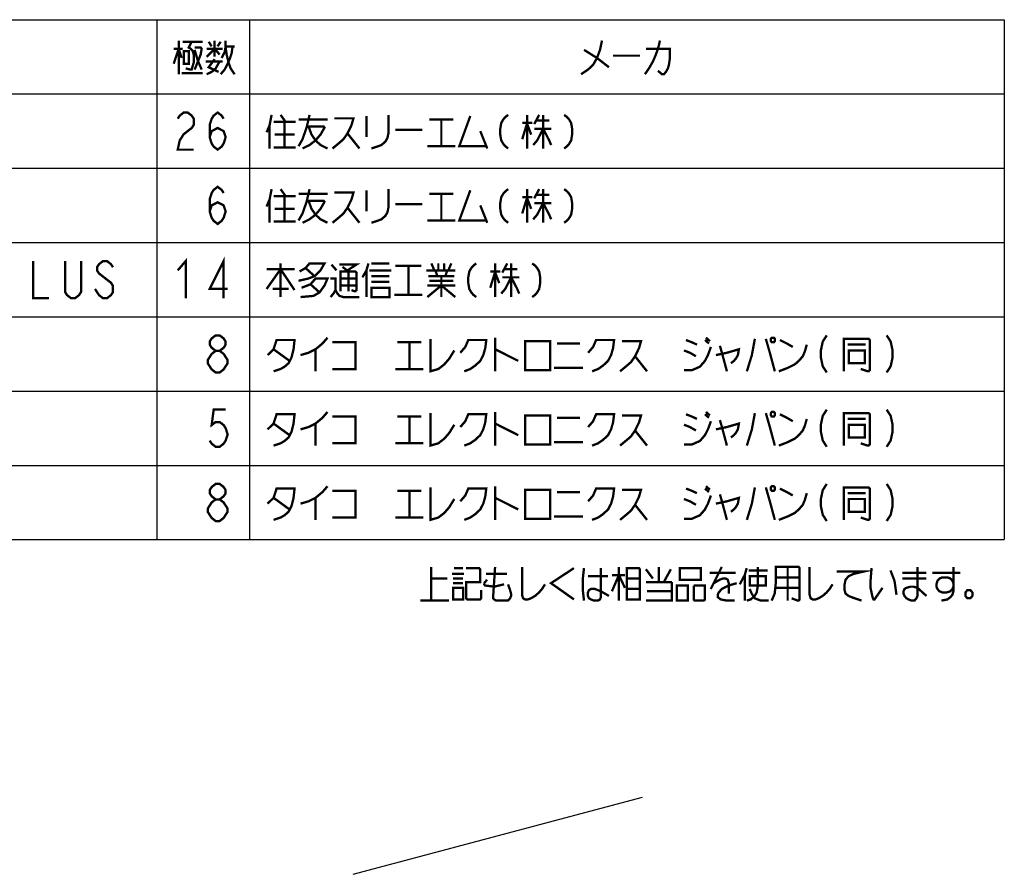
# Model space of a CAD drawing. Extents: x 82 to 1223, y 50 to 823.
# Tile 13 of 34: x 589 to 843, y 50 to 271. Entities that reach past the tile are written whole.
import ezdxf

# ---------------------------------------------------------------- set-up
doc = ezdxf.new("R2010")
doc.units = 0
doc.header["$LTSCALE"] = 69.3
doc.layers.get('0').update_dxf_attribs({"linetype": 'CONTINUOUS'})
doc.layers.add('ALL_NOTE', color=7, linetype='CONTINUOUS')

msp = doc.modelspace()

# ---------------------------------------------------------------- linework, layer by layer
at = {"color": 2, "linetype": 'CONTINUOUS'}
for p, q in [((384.486, 270.9), (843.486, 270.9)), ((624.486, 270.9), (624.486, 136.5)), ((648.486, 270.9), (648.486, 136.5)), ((843.486, 270.9), (843.486, 136.5)), ((384.486, 251.7), (843.486, 251.7)), ((384.486, 232.5), (843.486, 232.5)), ((384.486, 213.3), (843.486, 213.3)), ((384.486, 194.1), (843.486, 194.1)), ((384.486, 174.9), (843.486, 174.9)), ((384.486, 155.7), (843.486, 155.7)), ((384.486, 136.5), (843.486, 136.5))]:
    msp.add_line(p, q, dxfattribs=at)
at = {"color": 7, "linetype": 'CONTINUOUS'}
msp.add_line((675.2, 49.981), (749.981, 69.947), dxfattribs=at)
at = {"color": 2, "linetype": 'CONTINUOUS', "const_width": 0.6}
for points in [[(639.714, 185.3), (638.682, 186.1), (638.166, 186.9), (638.166, 187.7), (638.682, 188.5), (639.714, 189.3), (640.746, 189.3), (641.778, 188.5), (642.294, 187.7), (642.294, 186.9), (641.778, 186.1), (640.746, 185.3)], [(653.13, 184.2), (654.678, 185.7), (655.452, 188.1), (660.096, 188.1), (659.838, 185.7), (659.322, 183.6), (658.548, 182.1), (657.516, 181.2), (656.484, 180.6), (654.678, 180)], [(661.644, 184.2), (663.708, 184.8), (665.514, 185.7), (667.32, 187.2), (668.61, 188.7)], [(695.184, 188.4), (695.184, 180), (697.248, 180.6), (698.796, 181.8), (700.086, 183.3), (701.376, 185.4)], [(702.924, 184.8), (704.214, 186.3), (704.988, 188.1), (709.632, 188.1), (709.374, 186), (708.858, 184.2), (708.084, 182.7), (706.794, 181.5), (705.504, 180.6), (703.956, 180)], [(711.954, 188.7), (711.954, 180)], [(735.948, 184.8), (737.238, 186.3), (738.012, 188.1), (742.656, 188.1), (742.398, 186), (741.882, 184.2), (741.108, 182.7), (739.818, 181.5), (738.528, 180.6), (736.98, 180)], [(761.232, 188.1), (762.78, 187.5), (764.07, 186.9)], [(766.134, 188.1), (767.166, 187.2)], [(766.392, 188.7), (767.424, 187.8)], [(779.034, 188.4), (778.26, 184.2), (776.97, 180)], [(781.872, 188.4), (782.904, 184.8), (784.194, 180)], [(783.42, 188.7), (783.162, 188.4), (783.162, 187.8), (783.42, 187.5), (783.936, 187.5), (784.194, 187.8), (784.194, 188.4), (783.936, 188.7), (783.42, 188.7)], [(785.484, 188.1), (787.29, 187.2), (788.838, 186.3)], [(797.61, 189.3), (796.578, 187.7), (796.062, 185.3), (796.062, 183.7), (796.578, 181.3), (797.61, 179.7)], [(801.996, 180), (801.996, 188.4), (808.446, 188.4), (808.704, 188.1), (808.704, 180.3), (808.446, 180), (808.188, 180), (806.382, 180.6)], [(813.09, 189.3), (814.122, 187.7), (814.638, 185.3), (814.638, 183.7), (814.122, 181.3), (813.09, 179.7)], [(654.678, 185.7), (658.806, 182.7)], [(665.514, 185.7), (665.514, 180)], [(669.9, 187.5), (675.834, 187.5), (675.834, 180.6), (669.9, 180.6)], [(686.67, 187.5), (692.862, 187.5)], [(689.766, 187.5), (689.766, 180.6)], [(711.954, 185.7), (717.888, 182.7)], [(719.694, 187.8), (719.694, 180.3), (726.144, 180.3), (726.144, 187.8), (719.694, 187.8)], [(727.95, 187.2), (733.884, 187.2)], [(744.72, 187.8), (749.622, 187.8), (749.106, 186), (748.074, 183.9), (747.042, 182.4), (746.01, 181.5), (744.204, 180)], [(760.716, 180.3), (762.78, 180.3), (764.844, 181.2), (766.134, 182.7), (766.908, 184.2), (767.682, 186.3)], [(768.972, 184.2), (771.81, 184.8), (774.906, 185.7), (774.648, 184.2), (774.132, 183.3), (773.616, 182.7), (772.842, 182.1)], [(770.004, 186.6), (770.52, 184.8)], [(785.226, 180), (787.548, 180.9), (789.354, 181.8), (790.386, 182.7), (791.418, 183.9), (791.934, 185.1), (792.45, 186.9)], [(803.028, 186.9), (807.672, 186.9)], [(639.714, 179.7), (638.682, 180.5), (638.166, 181.3), (637.65, 182.1), (637.65, 182.9), (638.166, 183.7), (638.682, 184.5), (639.714, 185.3), (640.746, 185.3), (641.778, 184.5), (642.294, 183.7), (642.81, 182.9), (642.81, 182.1), (642.294, 181.3), (641.778, 180.5), (640.746, 179.7), (639.714, 179.7)], [(748.074, 183.9), (751.17, 180)], [(760.716, 185.4), (762.264, 184.8), (763.812, 183.9)], [(770.52, 184.8), (771.81, 180)], [(803.286, 185.4), (803.286, 182.1), (807.414, 182.1), (807.414, 185.4), (803.286, 185.4)], [(686.154, 180.6), (693.378, 180.6)], [(727.176, 180.9), (734.658, 180.9)]]:
    msp.add_lwpolyline(points, dxfattribs=at)
at = {"layer": 'ALL_NOTE', "color": 2, "linetype": 'CONTINUOUS', "const_width": 0.6}
for points in [[(630.162, 265.5), (630.162, 256.8)], [(631.194, 265.2), (636.354, 265.2)], [(633.516, 265.2), (632.742, 263.7), (633.258, 263.4), (633.774, 262.8), (634.032, 261.9), (634.032, 259.8), (633.516, 258), (633.258, 258), (631.968, 258.3)], [(637.902, 265.2), (638.676, 264)], [(639.45, 265.5), (639.45, 261.3)], [(640.224, 264), (640.998, 265.2)], [(641.256, 261), (642.03, 262.5), (642.288, 264), (642.288, 265.5)], [(739.536, 265.5), (739.02, 263.1), (738.246, 261), (737.214, 259.2), (735.924, 258), (734.118, 256.8)], [(754.5, 265.5), (754.242, 264.3), (753.984, 263.4), (753.468, 261.9), (752.694, 260.1), (752.178, 259.2), (751.662, 258.3), (750.63, 256.8)], [(628.872, 259.5), (630.162, 263.4), (630.936, 261)], [(628.872, 263.4), (631.194, 263.4)], [(631.452, 262.8), (631.452, 259.5), (632.742, 259.5), (632.742, 262.8), (631.452, 262.8)], [(634.29, 263.7), (635.838, 263.7), (636.096, 263.4), (635.838, 261.9), (634.29, 258)], [(634.29, 263.1), (635.064, 260.4), (636.096, 258)], [(637.386, 261.3), (639.45, 263.4), (640.74, 261.9)], [(637.386, 263.4), (641.514, 263.4)], [(644.094, 264), (643.836, 262.2), (643.32, 260.7), (642.804, 259.5), (642.03, 258), (640.998, 256.8)], [(642.288, 264), (644.61, 264)], [(642.288, 263.7), (642.546, 261.9), (643.062, 259.8), (643.578, 258.3), (644.61, 256.8)], [(734.892, 263.1), (738.246, 261), (741.342, 258.6)], [(750.888, 263.4), (757.08, 263.4), (757.08, 261), (756.822, 259.2), (756.564, 258.3), (756.048, 257.4), (755.532, 256.8), (755.016, 256.8), (753.984, 257.7)], [(637.128, 260.1), (641.514, 260.1)], [(637.386, 256.8), (638.676, 257.4), (639.708, 258.3), (640.74, 260.1)], [(639.45, 260.7), (637.902, 258.6), (640.482, 257.4)], [(742.374, 261.6), (749.34, 261.6)], [(630.936, 257.1), (636.354, 257.1)], [(629.91, 245.3), (630.426, 246.1), (631.458, 246.9), (632.49, 246.9), (633.522, 246.1), (634.038, 245.3), (634.038, 243.7), (633.522, 242.9), (632.49, 242.1), (631.458, 241.3), (630.426, 239.7), (629.91, 237.3), (634.038, 237.3)], [(638.166, 240.5), (638.682, 242.1), (640.23, 242.9), (641.778, 242.1), (642.294, 240.5), (641.778, 238.9), (641.262, 238.1), (640.23, 237.3), (639.198, 238.1), (638.682, 238.9), (638.166, 240.5), (638.166, 243.7), (638.682, 245.3), (639.198, 246.1), (640.23, 246.9), (641.262, 246.1), (641.778, 245.3)], [(654.162, 246.3), (653.646, 243.6), (652.872, 241.8)], [(654.678, 244.5), (660.354, 244.5)], [(656.484, 246.3), (657.774, 244.5)], [(657.516, 244.5), (657.516, 237.9)], [(663.966, 246.3), (663.708, 245.1), (663.192, 243), (662.16, 240), (661.128, 238.2)], [(661.128, 245.1), (668.61, 245.1)], [(670.416, 245.4), (675.318, 245.4), (674.802, 243.6), (673.77, 241.5), (672.738, 240), (671.706, 239.1), (669.9, 237.6)], [(678.672, 246), (678.672, 240.6)], [(684.348, 246.3), (684.348, 241.5), (684.09, 240.3), (683.574, 239.4), (682.542, 238.5), (681.768, 238.2), (679.962, 237.6)], [(694.926, 245.1), (701.118, 245.1)], [(698.022, 245.1), (698.022, 238.2)], [(705.504, 246), (702.666, 238.2), (709.632, 238.2)], [(715.308, 246.3), (714.534, 245.7), (714.018, 245.1), (713.502, 244.2), (713.244, 242.7), (713.244, 241.2), (713.502, 239.7), (714.018, 238.8), (714.534, 238.2), (715.308, 237.6)], [(718.92, 244.2), (721.5, 244.2)], [(720.21, 244.2), (718.92, 240)], [(720.21, 246.3), (720.21, 237.6)], [(723.306, 246.3), (722.016, 243.9)], [(722.532, 244.8), (725.886, 244.8)], [(724.338, 246.3), (724.338, 237.6)], [(729.756, 246.3), (730.53, 245.7), (731.046, 245.1), (731.562, 244.2), (731.82, 242.7), (731.82, 241.2), (731.562, 239.7), (731.046, 238.8), (730.53, 238.2), (729.756, 237.6)], [(653.646, 243.6), (653.646, 237.6)], [(663.192, 243.3), (667.578, 243.3), (667.836, 243), (666.804, 241.2), (665.514, 239.7), (663.966, 238.5), (662.16, 237.6)], [(663.708, 243.3), (664.482, 241.2), (665.514, 239.7), (666.804, 238.5), (668.61, 237.6)], [(673.77, 241.5), (676.866, 237.6)], [(686.154, 242.4), (693.12, 242.4)], [(708.084, 242.1), (709.89, 237.6)], [(720.21, 243.9), (721.242, 241.2)], [(724.338, 242.7), (722.79, 239.7), (721.758, 238.5)], [(722.016, 242.7), (726.402, 242.7)], [(724.338, 242.7), (725.886, 239.7), (726.402, 238.5)], [(654.936, 241.2), (660.096, 241.2)], [(654.678, 237.9), (660.354, 237.9)], [(694.41, 238.2), (701.634, 238.2)], [(638.166, 221.3), (638.682, 222.9), (640.23, 223.7), (641.778, 222.9), (642.294, 221.3), (641.778, 219.7), (641.262, 218.9), (640.23, 218.1), (639.198, 218.9), (638.682, 219.7), (638.166, 221.3), (638.166, 224.5), (638.682, 226.1), (639.198, 226.9), (640.23, 227.7), (641.262, 226.9), (641.778, 226.1)], [(654.162, 227.1), (653.646, 224.4), (652.872, 222.6)], [(656.484, 227.1), (657.774, 225.3)], [(663.966, 227.1), (663.708, 225.9), (663.192, 223.8), (662.16, 220.8), (661.128, 219)], [(670.416, 226.2), (675.318, 226.2), (674.802, 224.4), (673.77, 222.3), (672.738, 220.8), (671.706, 219.9), (669.9, 218.4)], [(678.672, 226.8), (678.672, 221.4)], [(684.348, 227.1), (684.348, 222.3), (684.09, 221.1), (683.574, 220.2), (682.542, 219.3), (681.768, 219), (679.962, 218.4)], [(705.504, 226.8), (702.666, 219), (709.632, 219)], [(715.308, 227.1), (714.534, 226.5), (714.018, 225.9), (713.502, 225), (713.244, 223.5), (713.244, 222), (713.502, 220.5), (714.018, 219.6), (714.534, 219), (715.308, 218.4)], [(720.21, 227.1), (720.21, 218.4)], [(723.306, 227.1), (722.016, 224.7)], [(724.338, 227.1), (724.338, 218.4)], [(729.756, 227.1), (730.53, 226.5), (731.046, 225.9), (731.562, 225), (731.82, 223.5), (731.82, 222), (731.562, 220.5), (731.046, 219.6), (730.53, 219), (729.756, 218.4)], [(653.646, 224.4), (653.646, 218.4)], [(654.678, 225.3), (660.354, 225.3)], [(657.516, 225.3), (657.516, 218.7)], [(661.128, 225.9), (668.61, 225.9)], [(663.192, 224.1), (667.578, 224.1), (667.836, 223.8), (666.804, 222), (665.514, 220.5), (663.966, 219.3), (662.16, 218.4)], [(663.708, 224.1), (664.482, 222), (665.514, 220.5), (666.804, 219.3), (668.61, 218.4)], [(694.926, 225.9), (701.118, 225.9)], [(698.022, 225.9), (698.022, 219)], [(718.92, 225), (721.5, 225)], [(720.21, 225), (718.92, 220.8)], [(720.21, 224.7), (721.242, 222)], [(722.532, 225.6), (725.886, 225.6)], [(654.936, 222), (660.096, 222)], [(673.77, 222.3), (676.866, 218.4)], [(686.154, 223.2), (693.12, 223.2)], [(708.084, 222.9), (709.89, 218.4)], [(724.338, 223.5), (722.79, 220.5), (721.758, 219.3)], [(722.016, 223.5), (726.402, 223.5)], [(724.338, 223.5), (725.886, 220.5), (726.402, 219.3)], [(654.678, 218.7), (660.354, 218.7)], [(694.41, 219), (701.634, 219)], [(592.542, 208.5), (592.542, 198.9), (596.67, 198.9)], [(604.926, 208.5), (604.926, 200.5), (604.41, 199.7), (603.378, 198.9), (602.346, 198.9), (601.314, 199.7), (600.798, 200.5), (600.798, 208.5)], [(613.182, 206.9), (612.666, 207.7), (611.634, 208.5), (610.602, 208.5), (609.57, 207.7), (609.054, 206.9), (609.054, 206.1), (609.57, 205.3), (610.602, 204.5), (611.634, 203.7), (612.666, 202.9), (613.182, 202.1), (613.182, 200.5), (612.666, 199.7), (611.634, 198.9), (610.602, 198.9), (609.57, 199.7), (609.054, 200.5), (608.538, 201.3)], [(629.91, 206.1), (631.974, 208.5), (631.974, 198.9)], [(641.778, 198.9), (641.778, 208.5), (638.166, 201.3), (642.81, 201.3)], [(652.872, 201.3), (656.484, 206.4), (660.096, 201)], [(652.872, 206.4), (660.096, 206.4)], [(656.484, 207.9), (656.484, 199.2)], [(661.386, 205.8), (662.934, 206.7), (663.966, 207.9), (667.836, 207.9), (666.804, 206.1), (665.256, 204.6), (663.708, 204), (661.128, 203.4)], [(662.934, 206.7), (665.256, 204.6)], [(669.642, 207.6), (670.932, 206.1)], [(671.706, 207.6), (676.092, 207.6), (673.77, 206.1)], [(671.964, 200.7), (671.964, 205.8), (675.834, 205.8), (676.092, 205.5), (676.092, 201), (675.834, 200.7), (675.576, 200.7), (674.802, 201)], [(672.48, 207), (674.028, 205.8)], [(674.028, 205.8), (674.028, 200.7)], [(679.188, 207.9), (678.672, 206.1), (677.64, 204.3)], [(678.672, 206.1), (678.672, 199.2)], [(679.446, 206.1), (685.122, 206.1)], [(679.962, 207.9), (684.606, 207.9)], [(686.154, 207.3), (692.862, 207.3)], [(689.508, 207.3), (689.508, 199.8)], [(694.152, 206.1), (701.634, 206.1)], [(695.442, 207.9), (696.216, 206.1)], [(696.474, 206.1), (696.99, 204.6)], [(697.248, 207.9), (697.248, 206.1)], [(698.796, 207.9), (698.796, 206.1)], [(699.57, 206.1), (699.054, 204.6)], [(700.602, 207.9), (699.828, 206.1)], [(707.052, 207.9), (706.278, 207.3), (705.762, 206.7), (705.246, 205.8), (704.988, 204.3), (704.988, 202.8), (705.246, 201.3), (705.762, 200.4), (706.278, 199.8), (707.052, 199.2)], [(710.664, 205.8), (713.244, 205.8)], [(711.954, 205.8), (710.664, 201.6)], [(711.954, 207.9), (711.954, 199.2)], [(715.05, 207.9), (713.76, 205.5)], [(714.276, 206.4), (717.63, 206.4)], [(716.082, 207.9), (716.082, 199.2)], [(721.5, 207.9), (722.274, 207.3), (722.79, 206.7), (723.306, 205.8), (723.564, 204.3), (723.564, 202.8), (723.306, 201.3), (722.79, 200.4), (722.274, 199.8), (721.5, 199.2)], [(661.902, 201.6), (664.224, 202.5), (665.514, 204), (668.61, 204), (667.836, 202.2), (666.546, 200.4), (664.998, 199.5), (661.644, 199.2)], [(669.384, 204), (670.674, 204), (670.674, 201), (670.158, 200.1), (669.384, 199.2)], [(671.964, 204), (676.092, 204)], [(679.962, 204.6), (684.348, 204.6), (684.606, 204.6)], [(694.668, 204.6), (700.86, 204.6), (701.118, 204.6)], [(694.926, 203.4), (701.118, 203.4)], [(698.022, 204.6), (698.022, 199.2)], [(701.118, 204.6), (701.376, 204.6)], [(711.954, 205.5), (712.986, 202.8)], [(716.082, 204.3), (714.534, 201.3), (713.502, 200.1)], [(713.76, 204.3), (718.146, 204.3)], [(716.082, 204.3), (717.63, 201.3), (718.146, 200.1)], [(654.42, 201.3), (658.29, 201.3), (658.548, 201.3)], [(664.224, 202.5), (666.546, 200.4)], [(670.674, 201), (671.19, 200.1), (671.706, 199.5), (672.738, 199.2), (676.866, 199.2)], [(671.964, 202.2), (676.092, 202.2)], [(679.962, 203.1), (684.606, 203.1)], [(679.962, 201.6), (679.962, 199.2), (684.606, 199.2), (684.606, 201.6), (679.962, 201.6)], [(694.41, 199.2), (698.022, 202.2), (701.634, 199.2)], [(694.41, 202.2), (701.634, 202.2)], [(685.896, 199.8), (693.12, 199.8)], [(642.294, 170.1), (639.198, 170.1), (638.682, 166.1), (639.714, 166.9), (640.746, 166.9), (641.778, 166.1), (642.294, 165.3), (642.81, 163.7), (642.294, 162.1), (641.778, 161.3), (640.746, 160.5), (639.714, 160.5), (638.682, 161.3), (638.166, 162.1)], [(653.13, 165), (654.678, 166.5), (655.452, 168.9), (660.096, 168.9), (659.838, 166.5), (659.322, 164.4), (658.548, 162.9), (657.516, 162), (656.484, 161.4), (654.678, 160.8)], [(661.644, 165), (663.708, 165.6), (665.514, 166.5), (667.32, 168), (668.61, 169.5)], [(669.9, 168.3), (675.834, 168.3), (675.834, 161.4), (669.9, 161.4)], [(686.67, 168.3), (692.862, 168.3)], [(689.766, 168.3), (689.766, 161.4)], [(695.184, 169.2), (695.184, 160.8), (697.248, 161.4), (698.796, 162.6), (700.086, 164.1), (701.376, 166.2)], [(702.924, 165.6), (704.214, 167.1), (704.988, 168.9), (709.632, 168.9), (709.374, 166.8), (708.858, 165), (708.084, 163.5), (706.794, 162.3), (705.504, 161.4), (703.956, 160.8)], [(711.954, 169.5), (711.954, 160.8)], [(719.694, 168.6), (719.694, 161.1), (726.144, 161.1), (726.144, 168.6), (719.694, 168.6)], [(727.95, 168), (733.884, 168)], [(735.948, 165.6), (737.238, 167.1), (738.012, 168.9), (742.656, 168.9), (742.398, 166.8), (741.882, 165), (741.108, 163.5), (739.818, 162.3), (738.528, 161.4), (736.98, 160.8)], [(744.72, 168.6), (749.622, 168.6), (749.106, 166.8), (748.074, 164.7), (747.042, 163.2), (746.01, 162.3), (744.204, 160.8)], [(761.232, 168.9), (762.78, 168.3), (764.07, 167.7)], [(766.134, 168.9), (767.166, 168)], [(766.392, 169.5), (767.424, 168.6)], [(779.034, 169.2), (778.26, 165), (776.97, 160.8)], [(781.872, 169.2), (782.904, 165.6), (784.194, 160.8)], [(783.42, 169.5), (783.162, 169.2), (783.162, 168.6), (783.42, 168.3), (783.936, 168.3), (784.194, 168.6), (784.194, 169.2), (783.936, 169.5), (783.42, 169.5)], [(785.226, 160.8), (787.548, 161.7), (789.354, 162.6), (790.386, 163.5), (791.418, 164.7), (791.934, 165.9), (792.45, 167.7)], [(785.484, 168.9), (787.29, 168), (788.838, 167.1)], [(797.61, 170.1), (796.578, 168.5), (796.062, 166.1), (796.062, 164.5), (796.578, 162.1), (797.61, 160.5)], [(801.996, 160.8), (801.996, 169.2), (808.446, 169.2), (808.704, 168.9), (808.704, 161.1), (808.446, 160.8), (808.188, 160.8), (806.382, 161.4)], [(803.028, 167.7), (807.672, 167.7)], [(813.09, 170.1), (814.122, 168.5), (814.638, 166.1), (814.638, 164.5), (814.122, 162.1), (813.09, 160.5)], [(654.678, 166.5), (658.806, 163.5)], [(665.514, 166.5), (665.514, 160.8)], [(711.954, 166.5), (717.888, 163.5)], [(760.716, 161.1), (762.78, 161.1), (764.844, 162), (766.134, 163.5), (766.908, 165), (767.682, 167.1)], [(760.716, 166.2), (762.264, 165.6), (763.812, 164.7)], [(768.972, 165), (771.81, 165.6), (774.906, 166.5), (774.648, 165), (774.132, 164.1), (773.616, 163.5), (772.842, 162.9)], [(770.004, 167.4), (770.52, 165.6)], [(770.52, 165.6), (771.81, 160.8)], [(803.286, 166.2), (803.286, 162.9), (807.414, 162.9), (807.414, 166.2), (803.286, 166.2)], [(748.074, 164.7), (751.17, 160.8)], [(686.154, 161.4), (693.378, 161.4)], [(727.176, 161.7), (734.658, 161.7)], [(639.714, 146.9), (638.682, 147.7), (638.166, 148.5), (638.166, 149.3), (638.682, 150.1), (639.714, 150.9), (640.746, 150.9), (641.778, 150.1), (642.294, 149.3), (642.294, 148.5), (641.778, 147.7), (640.746, 146.9)], [(661.644, 145.8), (663.708, 146.4), (665.514, 147.3), (667.32, 148.8), (668.61, 150.3)], [(695.184, 150), (695.184, 141.6), (697.248, 142.2), (698.796, 143.4), (700.086, 144.9), (701.376, 147)], [(711.954, 150.3), (711.954, 141.6)], [(766.392, 150.3), (767.424, 149.4)], [(779.034, 150), (778.26, 145.8), (776.97, 141.6)], [(781.872, 150), (782.904, 146.4), (784.194, 141.6)], [(783.42, 150.3), (783.162, 150), (783.162, 149.4), (783.42, 149.1), (783.936, 149.1), (784.194, 149.4), (784.194, 150), (783.936, 150.3), (783.42, 150.3)], [(797.61, 150.9), (796.578, 149.3), (796.062, 146.9), (796.062, 145.3), (796.578, 142.9), (797.61, 141.3)], [(801.996, 141.6), (801.996, 150), (808.446, 150), (808.704, 149.7), (808.704, 141.9), (808.446, 141.6), (808.188, 141.6), (806.382, 142.2)], [(813.09, 150.9), (814.122, 149.3), (814.638, 146.9), (814.638, 145.3), (814.122, 142.9), (813.09, 141.3)], [(653.13, 145.8), (654.678, 147.3), (655.452, 149.7), (660.096, 149.7), (659.838, 147.3), (659.322, 145.2), (658.548, 143.7), (657.516, 142.8), (656.484, 142.2), (654.678, 141.6)], [(654.678, 147.3), (658.806, 144.3)], [(665.514, 147.3), (665.514, 141.6)], [(669.9, 149.1), (675.834, 149.1), (675.834, 142.2), (669.9, 142.2)], [(686.67, 149.1), (692.862, 149.1)], [(689.766, 149.1), (689.766, 142.2)], [(702.924, 146.4), (704.214, 147.9), (704.988, 149.7), (709.632, 149.7), (709.374, 147.6), (708.858, 145.8), (708.084, 144.3), (706.794, 143.1), (705.504, 142.2), (703.956, 141.6)], [(711.954, 147.3), (717.888, 144.3)], [(719.694, 149.4), (719.694, 141.9), (726.144, 141.9), (726.144, 149.4), (719.694, 149.4)], [(727.95, 148.8), (733.884, 148.8)], [(735.948, 146.4), (737.238, 147.9), (738.012, 149.7), (742.656, 149.7), (742.398, 147.6), (741.882, 145.8), (741.108, 144.3), (739.818, 143.1), (738.528, 142.2), (736.98, 141.6)], [(744.72, 149.4), (749.622, 149.4), (749.106, 147.6), (748.074, 145.5), (747.042, 144), (746.01, 143.1), (744.204, 141.6)], [(760.716, 141.9), (762.78, 141.9), (764.844, 142.8), (766.134, 144.3), (766.908, 145.8), (767.682, 147.9)], [(761.232, 149.7), (762.78, 149.1), (764.07, 148.5)], [(766.134, 149.7), (767.166, 148.8)], [(768.972, 145.8), (771.81, 146.4), (774.906, 147.3), (774.648, 145.8), (774.132, 144.9), (773.616, 144.3), (772.842, 143.7)], [(770.004, 148.2), (770.52, 146.4)], [(785.226, 141.6), (787.548, 142.5), (789.354, 143.4), (790.386, 144.3), (791.418, 145.5), (791.934, 146.7), (792.45, 148.5)], [(785.484, 149.7), (787.29, 148.8), (788.838, 147.9)], [(803.028, 148.5), (807.672, 148.5)], [(639.714, 141.3), (638.682, 142.1), (638.166, 142.9), (637.65, 143.7), (637.65, 144.5), (638.166, 145.3), (638.682, 146.1), (639.714, 146.9), (640.746, 146.9), (641.778, 146.1), (642.294, 145.3), (642.81, 144.5), (642.81, 143.7), (642.294, 142.9), (641.778, 142.1), (640.746, 141.3), (639.714, 141.3)], [(748.074, 145.5), (751.17, 141.6)], [(760.716, 147), (762.264, 146.4), (763.812, 145.5)], [(770.52, 146.4), (771.81, 141.6)], [(803.286, 147), (803.286, 143.7), (807.414, 143.7), (807.414, 147), (803.286, 147)], [(686.154, 142.2), (693.378, 142.2)], [(727.176, 142.5), (734.658, 142.5)], [(695.402, 120.738), (695.402, 129.438)], [(700.82, 127.638), (703.916, 127.638)], [(701.336, 129.138), (703.658, 129.138)], [(704.432, 129.138), (707.786, 129.138), (708.044, 128.838), (708.044, 125.538), (704.432, 125.538), (704.432, 121.338), (704.69, 121.038), (708.044, 121.038), (708.302, 121.338), (708.302, 123.438)], [(709.592, 127.638), (715.01, 127.638)], [(711.914, 129.438), (711.398, 121.638), (711.398, 121.338), (711.656, 121.038), (712.172, 120.738), (715.268, 120.738), (715.784, 121.338), (716.042, 121.938), (716.042, 122.538), (715.784, 123.438), (715.268, 124.938)], [(718.88, 129.438), (718.88, 122.238), (719.138, 121.338), (719.654, 121.038), (720.428, 121.038), (721.202, 121.338), (722.234, 121.938), (723.266, 122.838), (724.04, 123.738), (724.814, 124.938)], [(732.296, 129.138), (726.362, 125.238), (732.296, 121.038)], [(734.876, 129.138), (734.618, 126.738), (734.618, 123.138), (734.876, 120.738)], [(739.262, 129.138), (739.262, 121.638), (739.004, 121.038), (738.488, 120.738), (737.456, 120.738), (736.682, 121.038), (736.166, 121.338), (735.908, 121.938), (735.908, 122.838), (736.166, 123.438), (736.682, 123.738), (737.714, 123.738), (738.488, 123.438), (739.262, 123.138), (741.326, 121.938)], [(735.908, 127.038), (741.068, 127.038)], [(742.1, 123.138), (743.906, 127.338), (745.454, 124.038)], [(742.1, 127.338), (745.454, 127.338)], [(743.906, 129.438), (743.906, 120.738)], [(745.97, 129.138), (745.97, 121.038), (749.324, 121.038), (749.324, 128.838), (749.066, 129.138), (745.97, 129.138)], [(750.872, 128.838), (752.678, 126.438)], [(754.226, 125.538), (754.226, 129.438)], [(755.516, 125.538), (757.322, 128.838)], [(759.644, 129.138), (759.644, 126.138), (765.062, 126.138), (765.062, 129.138), (759.644, 129.138)], [(767.384, 127.938), (774.092, 127.938)], [(770.48, 129.438), (767.642, 123.738)], [(776.93, 129.138), (776.414, 127.338), (775.124, 124.938)], [(776.414, 127.338), (776.414, 120.738)], [(779.768, 129.438), (779.768, 124.338), (779.51, 122.838), (778.994, 121.938), (777.962, 121.038), (776.93, 120.738)], [(777.446, 128.538), (782.348, 128.538)], [(777.704, 127.038), (781.832, 127.038), (781.832, 124.638), (777.704, 124.638), (777.704, 127.038)], [(783.38, 120.738), (784.154, 122.538), (784.412, 124.938), (784.412, 129.438), (790.346, 129.438), (790.604, 129.138), (790.604, 121.038), (790.346, 120.738), (790.088, 120.738), (788.54, 121.338)], [(787.508, 129.438), (787.508, 120.738)], [(793.184, 129.438), (793.184, 122.238), (793.442, 121.338), (793.958, 121.038), (794.732, 121.038), (795.506, 121.338), (796.538, 121.938), (797.57, 122.838), (798.344, 123.738), (799.118, 124.938)], [(800.15, 128.238), (807.116, 128.238), (804.536, 127.638), (803.246, 127.038), (802.472, 126.138), (802.214, 124.938), (802.214, 123.438), (802.472, 122.538), (803.246, 121.938), (804.794, 121.338), (806.6, 120.738)], [(809.18, 129.138), (808.922, 125.838), (808.922, 124.038), (809.438, 121.638), (809.696, 121.038), (809.954, 121.038), (812.018, 124.038)], [(814.082, 128.538), (815.114, 125.838), (815.63, 122.238)], [(817.178, 127.938), (823.37, 127.938)], [(821.048, 129.438), (821.048, 121.938), (820.79, 121.338), (820.274, 120.738), (819.5, 120.738), (818.726, 121.038), (818.21, 121.338), (817.694, 121.938), (817.436, 122.538), (817.436, 123.138), (817.694, 123.738), (818.21, 124.038), (819.242, 124.338), (820.016, 124.338), (821.048, 124.038), (823.37, 121.938)], [(824.918, 127.938), (832.142, 127.938)], [(830.336, 129.438), (830.336, 123.138), (830.078, 122.238), (829.562, 121.638), (828.788, 121.038), (827.24, 120.738)], [(695.402, 126.438), (699.53, 126.438)], [(701.078, 126.438), (703.658, 126.438)], [(701.078, 125.238), (703.658, 125.238)], [(709.85, 126.138), (709.076, 125.238)], [(709.076, 125.238), (709.076, 124.938), (709.334, 124.638), (711.656, 124.338), (714.236, 124.938)], [(745.97, 126.438), (749.324, 126.438)], [(750.872, 125.538), (757.58, 125.538)], [(757.58, 125.538), (757.58, 120.738), (750.872, 120.738)], [(758.87, 124.638), (758.87, 120.738), (761.708, 120.738), (761.708, 124.638), (758.87, 124.638)], [(763.256, 124.638), (763.256, 120.738)], [(766.094, 120.738), (766.094, 124.638), (763.256, 124.638)], [(768.416, 125.238), (769.964, 126.138), (770.738, 126.438), (771.512, 126.438), (772.028, 126.138), (772.286, 125.238), (772.286, 122.538)], [(774.35, 125.238), (772.286, 124.638), (770.48, 123.738), (769.706, 122.838), (769.448, 122.238), (769.448, 121.638), (770.222, 121.038), (771.77, 120.738), (773.834, 120.738)], [(784.412, 126.738), (790.604, 126.738)], [(817.178, 126.438), (823.37, 126.438)], [(830.336, 124.338), (830.078, 123.738), (829.562, 123.138), (828.53, 122.838), (827.498, 122.838), (826.724, 123.138), (826.208, 123.738), (825.95, 124.338), (825.95, 124.938), (826.208, 125.838), (826.724, 126.438), (827.498, 126.738), (828.788, 126.738), (829.562, 126.438), (830.078, 125.838), (830.336, 125.238)], [(701.078, 121.038), (703.658, 121.038), (703.658, 124.038), (701.078, 124.038), (701.078, 121.038)], [(745.97, 123.738), (749.324, 123.738)], [(751.13, 123.138), (757.58, 123.138)], [(777.704, 123.738), (778.22, 122.538), (778.994, 121.338), (780.542, 120.738), (782.606, 120.738)], [(784.412, 124.038), (790.604, 124.038)], [(834.722, 123.438), (833.948, 123.438), (833.432, 122.838), (833.432, 121.938), (833.948, 121.338), (834.722, 121.338), (835.238, 121.938), (835.238, 122.838), (834.722, 123.438)], [(692.564, 120.738), (700.046, 120.738)], [(763.256, 120.738), (766.094, 120.738)]]:
    msp.add_lwpolyline(points, dxfattribs=at)

doc.saveas('drawing.dxf')
